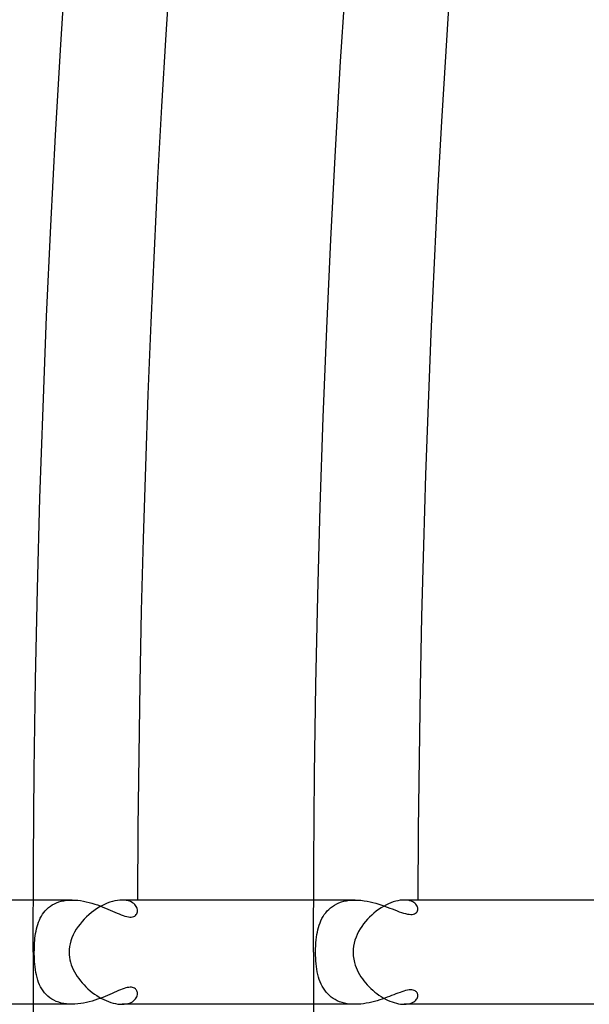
# Model space of a CAD drawing. Header units: millimetres. Extents: x -660 to 660, y -630 to 630.
# Tile 14 of 131: x -572 to -550, y -2 to 36. Entities that reach past the tile are written whole.
import ezdxf

# ---------------------------------------------------------------- set-up
doc = ezdxf.new("R2010")
doc.units = ezdxf.units.MM
doc.layers.add('HIDDEN', color=7, linetype='Continuous')
doc.layers.add('THICK', color=7, linetype='Continuous')

msp = doc.modelspace()

# ---------------------------------------------------------------- linework, layer by layer
at = {"layer": 'HIDDEN'}
for p, q in [((-569.505, 2), (-570.997, 2)), ((-570.184, 1.854), (-570.099, 1.892)), ((-570.099, 1.892), (-570.01, 1.925)), ((-570.01, 1.925), (-569.917, 1.952)), ((-569.917, 1.952), (-569.819, 1.973)), ((-569.819, 1.973), (-569.717, 1.988)), ((-569.717, 1.988), (-569.613, 1.997)), ((-569.613, 1.997), (-569.505, 2)), ((-569.505, 2), (-569.397, 1.997)), ((-569.397, 1.997), (-569.288, 1.989)), ((-569.288, 1.989), (-569.178, 1.975)), ((-569.178, 1.975), (-569.068, 1.957)), ((-569.068, 1.957), (-568.958, 1.935)), ((-568.958, 1.935), (-568.849, 1.908)), ((-568.849, 1.908), (-568.741, 1.878)), ((-567.505, 1.997), (-567.587, 2)), ((-567.428, 1.987), (-567.505, 1.997)), ((-567.357, 1.972), (-567.428, 1.987)), ((-567.293, 1.951), (-567.357, 1.972)), ((-567.236, 1.926), (-567.293, 1.951)), ((-567.184, 1.897), (-567.236, 1.926)), ((-567.139, 1.864), (-567.184, 1.897)), ((-558.654, 2), (-560.246, 2)), ((-559.358, 1.851), (-559.27, 1.89)), ((-559.27, 1.89), (-559.177, 1.924)), ((-559.177, 1.924), (-559.08, 1.951)), ((-559.08, 1.951), (-558.978, 1.973)), ((-558.978, 1.973), (-558.873, 1.988)), ((-558.873, 1.988), (-558.765, 1.997)), ((-558.765, 1.997), (-558.654, 2)), ((-558.654, 2), (-558.541, 1.997)), ((-558.541, 1.997), (-558.426, 1.988)), ((-558.426, 1.988), (-558.31, 1.974)), ((-558.31, 1.974), (-558.195, 1.956)), ((-558.195, 1.956), (-558.08, 1.932)), ((-558.08, 1.932), (-557.966, 1.905)), ((-557.966, 1.905), (-557.853, 1.875)), ((-556.688, 1.997), (-556.765, 2)), ((-556.617, 1.988), (-556.688, 1.997)), ((-556.552, 1.973), (-556.617, 1.988)), ((-556.493, 1.954), (-556.552, 1.973)), ((-556.441, 1.93), (-556.493, 1.954)), ((-556.395, 1.903), (-556.441, 1.93)), ((-556.355, 1.873), (-556.395, 1.903)), ((-570.635, 1.456), (-570.585, 1.525)), ((-570.585, 1.525), (-570.531, 1.59)), ((-570.531, 1.59), (-570.471, 1.652)), ((-570.471, 1.652), (-570.407, 1.709)), ((-570.407, 1.709), (-570.337, 1.762)), ((-570.337, 1.762), (-570.263, 1.811)), ((-570.263, 1.811), (-570.184, 1.854)), ((-568.741, 1.878), (-568.634, 1.845)), ((-568.634, 1.845), (-568.528, 1.809)), ((-568.528, 1.809), (-568.425, 1.771)), ((-568.425, 1.771), (-568.324, 1.732)), ((-568.324, 1.732), (-568.226, 1.692)), ((-568.226, 1.692), (-568.13, 1.651)), ((-568.13, 1.651), (-568.038, 1.611)), ((-568.038, 1.611), (-567.948, 1.572)), ((-567.948, 1.572), (-567.862, 1.534)), ((-567.862, 1.534), (-567.78, 1.498)), ((-567.101, 1.828), (-567.139, 1.864)), ((-567.068, 1.79), (-567.101, 1.828)), ((-567.043, 1.75), (-567.068, 1.79)), ((-567.023, 1.71), (-567.043, 1.75)), ((-567.009, 1.669), (-567.023, 1.71)), ((-567, 1.628), (-567.009, 1.669)), ((-567.009, 1.509), (-567.001, 1.548)), ((-567.001, 1.548), (-566.998, 1.588)), ((-566.998, 1.588), (-567, 1.628)), ((-559.832, 1.44), (-559.779, 1.511)), ((-559.779, 1.511), (-559.722, 1.579)), ((-559.722, 1.579), (-559.659, 1.642)), ((-559.659, 1.642), (-559.592, 1.702)), ((-559.592, 1.702), (-559.519, 1.756)), ((-559.519, 1.756), (-559.441, 1.806)), ((-559.441, 1.806), (-559.358, 1.851)), ((-557.853, 1.875), (-557.742, 1.841)), ((-557.742, 1.841), (-557.633, 1.806)), ((-557.633, 1.806), (-557.527, 1.769)), ((-557.527, 1.769), (-557.423, 1.731)), ((-557.423, 1.731), (-557.323, 1.693)), ((-557.323, 1.693), (-557.226, 1.656)), ((-557.226, 1.656), (-557.132, 1.62)), ((-557.132, 1.62), (-557.042, 1.585)), ((-557.042, 1.585), (-556.956, 1.553)), ((-556.956, 1.553), (-556.872, 1.524)), ((-556.872, 1.524), (-556.793, 1.498)), ((-556.322, 1.84), (-556.355, 1.873)), ((-556.331, 1.495), (-556.301, 1.521)), ((-556.295, 1.805), (-556.322, 1.84)), ((-556.301, 1.521), (-556.278, 1.551)), ((-556.274, 1.769), (-556.295, 1.805)), ((-556.278, 1.551), (-556.261, 1.584)), ((-556.259, 1.732), (-556.274, 1.769)), ((-556.261, 1.584), (-556.251, 1.621)), ((-556.25, 1.695), (-556.259, 1.732)), ((-556.251, 1.621), (-556.247, 1.659)), ((-556.247, 1.659), (-556.25, 1.695)), ((-570.82, 1.067), (-570.791, 1.15)), ((-570.791, 1.15), (-570.759, 1.23)), ((-570.759, 1.23), (-570.722, 1.309)), ((-570.722, 1.309), (-570.681, 1.384)), ((-570.681, 1.384), (-570.635, 1.456)), ((-567.78, 1.498), (-567.7, 1.465)), ((-567.7, 1.465), (-567.623, 1.434)), ((-567.623, 1.434), (-567.548, 1.406)), ((-567.548, 1.406), (-567.477, 1.383)), ((-567.477, 1.383), (-567.409, 1.365)), ((-567.409, 1.365), (-567.346, 1.352)), ((-567.346, 1.352), (-567.287, 1.346)), ((-567.287, 1.346), (-567.232, 1.347)), ((-567.232, 1.347), (-567.183, 1.354)), ((-567.183, 1.354), (-567.14, 1.367)), ((-567.14, 1.367), (-567.102, 1.386)), ((-567.102, 1.386), (-567.07, 1.411)), ((-567.07, 1.411), (-567.044, 1.44)), ((-567.044, 1.44), (-567.024, 1.473)), ((-567.024, 1.473), (-567.009, 1.509)), ((-559.997, 1.123), (-559.962, 1.206)), ((-559.962, 1.206), (-559.923, 1.287)), ((-559.923, 1.287), (-559.88, 1.365)), ((-559.88, 1.365), (-559.832, 1.44)), ((-556.793, 1.498), (-556.717, 1.477)), ((-556.717, 1.477), (-556.645, 1.461)), ((-556.645, 1.461), (-556.578, 1.451)), ((-556.578, 1.451), (-556.517, 1.447)), ((-556.517, 1.447), (-556.461, 1.45)), ((-556.461, 1.45), (-556.411, 1.459)), ((-556.411, 1.459), (-556.368, 1.474)), ((-556.368, 1.474), (-556.331, 1.495)), ((-570.902, 0.717), (-570.886, 0.807)), ((-570.886, 0.807), (-570.867, 0.895)), ((-570.867, 0.895), (-570.846, 0.982)), ((-570.846, 0.982), (-570.82, 1.067)), ((-560.115, 0.676), (-560.098, 0.769)), ((-560.098, 0.769), (-560.078, 0.86)), ((-560.078, 0.86), (-560.054, 0.95)), ((-560.054, 0.95), (-560.028, 1.037)), ((-560.028, 1.037), (-559.997, 1.123)), ((-570.941, 0.354), (-570.935, 0.444)), ((-570.935, 0.444), (-570.926, 0.534)), ((-570.926, 0.534), (-570.915, 0.626)), ((-570.915, 0.626), (-570.902, 0.717)), ((-560.153, 0.36), (-560.143, 0.471)), ((-560.143, 0.471), (-560.13, 0.577)), ((-560.13, 0.577), (-560.115, 0.676)), ((-570.952, 0), (-570.951, 0.091)), ((-570.952, -0.081), (-570.952, 0)), ((-570.951, 0.091), (-570.949, 0.178)), ((-570.949, 0.178), (-570.946, 0.266)), ((-570.946, 0.266), (-570.941, 0.354)), ((-560.166, 0), (-560.165, 0.122)), ((-560.165, -0.113), (-560.166, 0)), ((-560.165, 0.122), (-560.16, 0.244)), ((-560.16, 0.244), (-560.153, 0.36)), ((-570.95, -0.168), (-570.952, -0.081)), ((-570.947, -0.261), (-570.95, -0.168)), ((-570.941, -0.359), (-570.947, -0.261)), ((-570.933, -0.463), (-570.941, -0.359)), ((-560.161, -0.225), (-560.165, -0.113)), ((-560.155, -0.336), (-560.161, -0.225)), ((-560.145, -0.445), (-560.155, -0.336)), ((-570.922, -0.569), (-570.933, -0.463)), ((-570.909, -0.674), (-570.922, -0.569)), ((-570.892, -0.776), (-570.909, -0.674)), ((-560.133, -0.553), (-560.145, -0.445)), ((-560.118, -0.658), (-560.133, -0.553)), ((-560.1, -0.76), (-560.118, -0.658)), ((-570.872, -0.876), (-570.892, -0.776)), ((-570.848, -0.973), (-570.872, -0.876)), ((-570.82, -1.068), (-570.848, -0.973)), ((-570.788, -1.159), (-570.82, -1.068)), ((-560.078, -0.859), (-560.1, -0.76)), ((-560.053, -0.956), (-560.078, -0.859)), ((-560.024, -1.049), (-560.053, -0.956)), ((-559.991, -1.138), (-560.024, -1.049)), ((-570.751, -1.247), (-570.788, -1.159)), ((-570.71, -1.331), (-570.751, -1.247)), ((-570.664, -1.412), (-570.71, -1.331)), ((-570.613, -1.488), (-570.664, -1.412)), ((-570.557, -1.56), (-570.613, -1.488)), ((-567.805, -1.509), (-567.885, -1.544)), ((-567.728, -1.476), (-567.805, -1.509)), ((-567.653, -1.445), (-567.728, -1.476)), ((-567.581, -1.418), (-567.653, -1.445)), ((-567.512, -1.394), (-567.581, -1.418)), ((-567.447, -1.374), (-567.512, -1.394)), ((-567.386, -1.36), (-567.447, -1.374)), ((-567.328, -1.35), (-567.386, -1.36)), ((-567.275, -1.346), (-567.328, -1.35)), ((-567.226, -1.347), (-567.275, -1.346)), ((-567.182, -1.354), (-567.226, -1.347)), ((-567.143, -1.366), (-567.182, -1.354)), ((-567.108, -1.383), (-567.143, -1.366)), ((-567.078, -1.404), (-567.108, -1.383)), ((-567.053, -1.429), (-567.078, -1.404)), ((-567.033, -1.456), (-567.053, -1.429)), ((-567.018, -1.487), (-567.033, -1.456)), ((-567.007, -1.519), (-567.018, -1.487)), ((-559.954, -1.224), (-559.991, -1.138)), ((-559.913, -1.307), (-559.954, -1.224)), ((-559.867, -1.386), (-559.913, -1.307)), ((-559.817, -1.461), (-559.867, -1.386)), ((-559.762, -1.533), (-559.817, -1.461)), ((-556.782, -1.495), (-556.855, -1.518)), ((-556.713, -1.476), (-556.782, -1.495)), ((-556.646, -1.461), (-556.713, -1.476)), ((-556.583, -1.451), (-556.646, -1.461)), ((-556.526, -1.447), (-556.583, -1.451)), ((-556.474, -1.449), (-556.526, -1.447)), ((-556.426, -1.455), (-556.474, -1.449)), ((-556.385, -1.467), (-556.426, -1.455)), ((-556.35, -1.483), (-556.385, -1.467)), ((-556.321, -1.503), (-556.35, -1.483)), ((-556.298, -1.525), (-556.321, -1.503)), ((-570.495, -1.628), (-570.557, -1.56)), ((-570.429, -1.691), (-570.495, -1.628)), ((-570.357, -1.748), (-570.429, -1.691)), ((-570.28, -1.8), (-570.357, -1.748)), ((-570.198, -1.847), (-570.28, -1.8)), ((-570.11, -1.888), (-570.198, -1.847)), ((-570.018, -1.922), (-570.11, -1.888)), ((-568.737, -1.877), (-568.844, -1.907)), ((-568.631, -1.844), (-568.737, -1.877)), ((-568.528, -1.809), (-568.631, -1.844)), ((-568.428, -1.772), (-568.528, -1.809)), ((-568.33, -1.734), (-568.428, -1.772)), ((-568.235, -1.696), (-568.33, -1.734)), ((-568.143, -1.657), (-568.235, -1.696)), ((-568.054, -1.618), (-568.143, -1.657)), ((-567.968, -1.581), (-568.054, -1.618)), ((-567.885, -1.544), (-567.968, -1.581)), ((-567.19, -1.9), (-567.144, -1.868)), ((-567.144, -1.868), (-567.105, -1.832)), ((-567.105, -1.832), (-567.071, -1.794)), ((-567.071, -1.794), (-567.045, -1.754)), ((-567.045, -1.754), (-567.024, -1.713)), ((-567.024, -1.713), (-567.009, -1.671)), ((-567.009, -1.671), (-567.001, -1.629)), ((-567, -1.553), (-567.007, -1.519)), ((-567.001, -1.629), (-566.998, -1.588)), ((-566.998, -1.588), (-567, -1.553)), ((-559.702, -1.6), (-559.762, -1.533)), ((-559.638, -1.662), (-559.702, -1.6)), ((-559.569, -1.72), (-559.638, -1.662)), ((-559.495, -1.773), (-559.569, -1.72)), ((-559.417, -1.82), (-559.495, -1.773)), ((-559.333, -1.863), (-559.417, -1.82)), ((-559.246, -1.9), (-559.333, -1.863)), ((-557.808, -1.862), (-557.91, -1.89)), ((-557.709, -1.831), (-557.808, -1.862)), ((-557.612, -1.799), (-557.709, -1.831)), ((-557.517, -1.766), (-557.612, -1.799)), ((-557.425, -1.732), (-557.517, -1.766)), ((-557.336, -1.698), (-557.425, -1.732)), ((-557.25, -1.665), (-557.336, -1.698)), ((-557.167, -1.633), (-557.25, -1.665)), ((-557.086, -1.602), (-557.167, -1.633)), ((-557.007, -1.572), (-557.086, -1.602)), ((-556.93, -1.544), (-557.007, -1.572)), ((-556.855, -1.518), (-556.93, -1.544)), ((-556.399, -1.906), (-556.358, -1.876)), ((-556.358, -1.876), (-556.324, -1.843)), ((-556.324, -1.843), (-556.296, -1.808)), ((-556.279, -1.549), (-556.298, -1.525)), ((-556.296, -1.808), (-556.275, -1.771)), ((-556.265, -1.575), (-556.279, -1.549)), ((-556.275, -1.771), (-556.26, -1.734)), ((-556.255, -1.601), (-556.265, -1.575)), ((-556.26, -1.734), (-556.25, -1.696)), ((-556.25, -1.63), (-556.255, -1.601)), ((-556.248, -1.659), (-556.25, -1.63)), ((-556.25, -1.696), (-556.248, -1.659)), ((-569.505, -2), (-570.997, -2)), ((-569.921, -1.951), (-570.018, -1.922)), ((-569.821, -1.973), (-569.921, -1.951)), ((-569.717, -1.988), (-569.821, -1.973)), ((-569.611, -1.997), (-569.717, -1.988)), ((-569.503, -2), (-569.611, -1.997)), ((-569.393, -1.997), (-569.503, -2)), ((-569.282, -1.988), (-569.393, -1.997)), ((-569.172, -1.975), (-569.282, -1.988)), ((-569.061, -1.956), (-569.172, -1.975)), ((-568.952, -1.933), (-569.061, -1.956)), ((-568.844, -1.907), (-568.952, -1.933)), ((-567.587, -2), (-567.507, -1.997)), ((-567.507, -1.997), (-567.432, -1.988)), ((-567.432, -1.988), (-567.363, -1.973)), ((-567.363, -1.973), (-567.299, -1.953)), ((-567.299, -1.953), (-567.241, -1.929)), ((-567.241, -1.929), (-567.19, -1.9)), ((-558.654, -2), (-560.246, -2)), ((-559.154, -1.931), (-559.246, -1.9)), ((-559.059, -1.956), (-559.154, -1.931)), ((-558.96, -1.976), (-559.059, -1.956)), ((-558.859, -1.989), (-558.96, -1.976)), ((-558.756, -1.997), (-558.859, -1.989)), ((-558.652, -2), (-558.756, -1.997)), ((-558.545, -1.997), (-558.652, -2)), ((-558.437, -1.99), (-558.545, -1.997)), ((-558.33, -1.977), (-558.437, -1.99)), ((-558.223, -1.961), (-558.33, -1.977)), ((-558.118, -1.94), (-558.223, -1.961)), ((-558.013, -1.917), (-558.118, -1.94)), ((-557.91, -1.89), (-558.013, -1.917)), ((-556.765, -2), (-556.691, -1.997)), ((-556.691, -1.997), (-556.621, -1.988)), ((-556.621, -1.988), (-556.556, -1.974)), ((-556.556, -1.974), (-556.498, -1.956)), ((-556.498, -1.956), (-556.445, -1.933)), ((-556.445, -1.933), (-556.399, -1.906))]:
    msp.add_line(p, q, dxfattribs=at)
at = {"layer": 'THICK'}
for p, q in [((-569.938, 34.81), (-569.715, 38.286)), ((-559.208, 34.155), (-558.989, 37.566)), ((-570.14, 31.333), (-569.938, 34.81)), ((-559.406, 30.743), (-559.208, 34.155)), ((-570.32, 27.855), (-570.14, 31.333)), ((-559.583, 27.33), (-559.406, 30.743)), ((-570.479, 24.375), (-570.32, 27.855)), ((-559.739, 23.916), (-559.583, 27.33)), ((-570.618, 20.895), (-570.479, 24.375)), ((-559.875, 20.501), (-559.739, 23.916)), ((-570.734, 17.413), (-570.618, 20.895)), ((-559.989, 17.085), (-559.875, 20.501)), ((-570.83, 13.931), (-570.734, 17.413)), ((-560.083, 13.669), (-559.989, 17.085)), ((-570.904, 10.449), (-570.83, 13.931)), ((-560.156, 10.252), (-560.083, 13.669)), ((-570.958, 6.966), (-570.904, 10.449)), ((-560.208, 6.835), (-560.156, 10.252)), ((-570.989, 3.483), (-570.958, 6.966)), ((-560.24, 3.418), (-560.208, 6.835)), ((-571, 0), (-570.989, 3.483)), ((-560.25, 0), (-560.24, 3.418)), ((-570.997, 2), (-578.412, 2)), ((-568.058, 1.914), (-568.16, 1.876)), ((-567.957, 1.945), (-568.058, 1.914)), ((-567.859, 1.969), (-567.957, 1.945)), ((-567.764, 1.987), (-567.859, 1.969)), ((-567.673, 1.997), (-567.764, 1.987)), ((-567.587, 2), (-567.673, 1.997)), ((-560.246, 2), (-567.587, 2)), ((-557.279, 1.892), (-557.373, 1.853)), ((-557.187, 1.926), (-557.279, 1.892)), ((-557.096, 1.953), (-557.187, 1.926)), ((-557.007, 1.974), (-557.096, 1.953)), ((-556.923, 1.989), (-557.007, 1.974)), ((-556.842, 1.997), (-556.923, 1.989)), ((-556.765, 2), (-556.842, 1.997)), ((-549.496, 2), (-556.766, 2)), ((-568.765, 1.517), (-568.859, 1.438)), ((-568.668, 1.591), (-568.765, 1.517)), ((-568.568, 1.659), (-568.668, 1.591)), ((-568.467, 1.722), (-568.568, 1.659)), ((-568.366, 1.779), (-568.467, 1.722)), ((-568.263, 1.831), (-568.366, 1.779)), ((-568.16, 1.876), (-568.263, 1.831)), ((-557.84, 1.572), (-557.929, 1.501)), ((-557.749, 1.638), (-557.84, 1.572)), ((-557.656, 1.7), (-557.749, 1.638)), ((-557.562, 1.757), (-557.656, 1.7)), ((-557.467, 1.808), (-557.562, 1.757)), ((-557.373, 1.853), (-557.467, 1.808)), ((-569.121, 1.176), (-569.2, 1.08)), ((-569.038, 1.267), (-569.121, 1.176)), ((-568.95, 1.355), (-569.038, 1.267)), ((-568.859, 1.438), (-568.95, 1.355)), ((-558.257, 1.173), (-558.33, 1.082)), ((-558.18, 1.261), (-558.257, 1.173)), ((-558.099, 1.345), (-558.18, 1.261)), ((-558.016, 1.425), (-558.099, 1.345)), ((-557.929, 1.501), (-558.016, 1.425)), ((-569.405, 0.77), (-569.461, 0.659)), ((-569.343, 0.877), (-569.405, 0.77)), ((-569.274, 0.981), (-569.343, 0.877)), ((-569.2, 1.08), (-569.274, 0.981)), ((-558.519, 0.788), (-558.571, 0.683)), ((-558.461, 0.889), (-558.519, 0.788)), ((-558.398, 0.987), (-558.461, 0.889)), ((-558.33, 1.082), (-558.398, 0.987)), ((-569.549, 0.432), (-569.578, 0.321)), ((-569.51, 0.545), (-569.549, 0.432)), ((-569.461, 0.659), (-569.51, 0.545)), ((-558.656, 0.464), (-558.687, 0.35)), ((-558.617, 0.575), (-558.656, 0.464)), ((-558.571, 0.683), (-558.617, 0.575)), ((-569.611, 0.105), (-569.615, 0)), ((-569.599, 0.212), (-569.611, 0.105)), ((-569.578, 0.321), (-569.599, 0.212)), ((-558.723, 0.118), (-558.728, 0)), ((-558.71, 0.235), (-558.723, 0.118)), ((-558.687, 0.35), (-558.71, 0.235)), ((-569.615, 0), (-569.611, -0.098)), ((-569.611, -0.098), (-569.601, -0.195)), ((-569.601, -0.195), (-569.585, -0.292)), ((-569.585, -0.292), (-569.562, -0.387)), ((-558.728, 0), (-558.721, -0.141)), ((-558.721, -0.141), (-558.703, -0.272)), ((-558.703, -0.272), (-558.677, -0.391)), ((-569.562, -0.387), (-569.533, -0.481)), ((-569.533, -0.481), (-569.499, -0.573)), ((-569.499, -0.573), (-569.459, -0.665)), ((-569.459, -0.665), (-569.413, -0.755)), ((-558.677, -0.391), (-558.645, -0.498)), ((-558.645, -0.498), (-558.61, -0.592)), ((-558.61, -0.592), (-558.572, -0.682)), ((-558.572, -0.682), (-558.528, -0.77)), ((-569.413, -0.755), (-569.363, -0.844)), ((-569.363, -0.844), (-569.308, -0.931)), ((-569.308, -0.931), (-569.248, -1.016)), ((-569.248, -1.016), (-569.185, -1.1)), ((-569.185, -1.1), (-569.117, -1.18)), ((-558.528, -0.77), (-558.481, -0.856)), ((-558.481, -0.856), (-558.429, -0.941)), ((-558.429, -0.941), (-558.373, -1.023)), ((-558.373, -1.023), (-558.314, -1.103)), ((-558.314, -1.103), (-558.251, -1.18)), ((-569.117, -1.18), (-569.046, -1.259)), ((-569.046, -1.259), (-568.971, -1.335)), ((-568.971, -1.335), (-568.894, -1.407)), ((-568.894, -1.407), (-568.813, -1.477)), ((-568.813, -1.477), (-568.73, -1.544)), ((-558.251, -1.18), (-558.185, -1.255)), ((-558.185, -1.255), (-558.117, -1.328)), ((-558.117, -1.328), (-558.045, -1.397)), ((-558.045, -1.397), (-557.971, -1.464)), ((-557.971, -1.464), (-557.895, -1.529)), ((-568.73, -1.544), (-568.645, -1.607)), ((-568.645, -1.607), (-568.558, -1.666)), ((-568.558, -1.666), (-568.469, -1.721)), ((-568.469, -1.721), (-568.379, -1.772)), ((-568.379, -1.772), (-568.288, -1.819)), ((-568.288, -1.819), (-568.197, -1.86)), ((-568.197, -1.86), (-568.106, -1.897)), ((-557.895, -1.529), (-557.816, -1.59)), ((-557.816, -1.59), (-557.736, -1.647)), ((-557.736, -1.647), (-557.654, -1.701)), ((-557.654, -1.701), (-557.571, -1.751)), ((-557.571, -1.751), (-557.487, -1.797)), ((-557.487, -1.797), (-557.403, -1.839)), ((-557.403, -1.839), (-557.319, -1.876)), ((-557.319, -1.876), (-557.235, -1.909)), ((-570.997, -2), (-578.412, -2)), ((-568.106, -1.897), (-568.014, -1.928)), ((-568.014, -1.928), (-567.924, -1.954)), ((-567.924, -1.954), (-567.836, -1.974)), ((-567.836, -1.974), (-567.75, -1.989)), ((-567.75, -1.989), (-567.667, -1.997)), ((-567.667, -1.997), (-567.587, -2)), ((-560.246, -2), (-567.587, -2)), ((-557.235, -1.909), (-557.152, -1.937)), ((-557.152, -1.937), (-557.07, -1.96)), ((-557.07, -1.96), (-556.99, -1.977)), ((-556.99, -1.977), (-556.912, -1.99)), ((-556.912, -1.99), (-556.837, -1.998)), ((-556.837, -1.998), (-556.765, -2)), ((-549.496, -2), (-556.766, -2))]:
    msp.add_line(p, q, dxfattribs=at)
for radius, start, end in [(615, 144.18609, 179.813923), (611, 144.187522, 179.812433), (603.25, 144.037808, 179.962205), (599.25, 144.191246, 179.808767), (588.5, 144.194741, 179.805271), (577.75, 144.198351, 179.801662), (567, 144.20208, 179.79788), (556.25, 144.20603, 179.79398), (592.5, 179.99998, 0), (581.75, 179.99998, 0), (571, 179.99998, 0), (560.25, 179.99998, 0), (603.25, 180.037795, 215.962192), (615, 180.186077, 215.81391), (577.75, 180.198338, 215.801649)]:
    msp.add_arc((0, 0), radius, start, end, dxfattribs=at)

doc.saveas('drawing.dxf')
